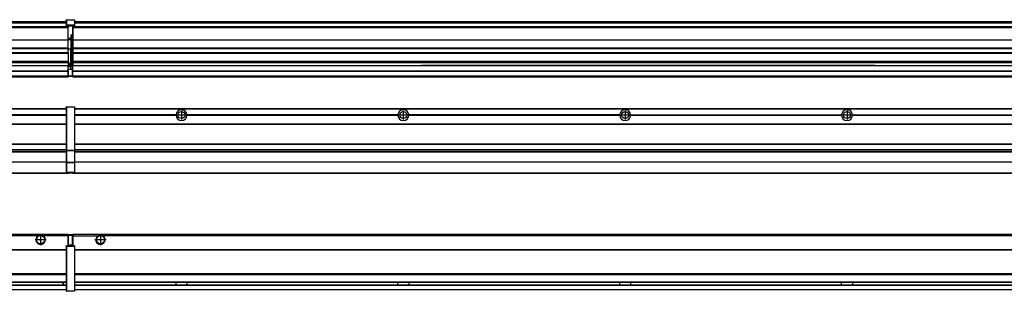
# Model space of a CAD drawing. Header units: inches. Extents: x -381 to 28022, y -418 to 176.
# Tile 26 of 49: x 7607 to 8495, y -154 to 90. Entities that reach past the tile are written whole.
import ezdxf

# ---------------------------------------------------------------- set-up
doc = ezdxf.new("R2010")
doc.units = ezdxf.units.IN
doc.linetypes.add('DOT_CENTER', pattern=[14, 12, -1, 0, -1])
doc.layers.add('1', color=7, linetype='Continuous')

# ---------------------------------------------------------------- blocks, each defined once
blk = doc.blocks.new('Modulos_intermedio__FL-14__5__20', base_point=(7655.18, -48.03))
at = {"color": 7, "linetype": 'Continuous'}
for p, q in [((7656.88, 10.47), (9049.18, 10.47)), ((7656.88, 10.22), (9049.18, 10.22)), ((7676.43, 10.47), (7676.48, 10.52)), ((7676.48, 10.52), (7683.88, 10.52)), ((7683.93, 10.47), (7683.88, 10.52)), ((7748.29, 4.77), (7656.88, 4.77)), ((7748.28, 4.47), (7656.88, 4.47)), ((7748.29, 4.17), (7656.88, 4.17)), ((7748.28, 4.47), (7748.29, 4.77)), ((7748.29, 4.17), (7748.28, 4.47)), ((7750.45, 6.05), (7750.45, 6.04)), ((7750.45, 2.91), (7750.45, 2.9)), ((7948.29, 4.77), (7758.07, 4.77)), ((7758.07, 4.77), (7758.08, 4.47)), ((7758.08, 4.47), (7758.07, 4.17)), ((7948.29, 4.17), (7758.07, 4.17)), ((7948.28, 4.47), (7758.08, 4.47)), ((7948.28, 4.47), (7948.29, 4.77)), ((7948.29, 4.17), (7948.28, 4.47)), ((8148.29, 4.77), (7958.07, 4.77)), ((7958.07, 4.77), (7958.08, 4.47)), ((7958.08, 4.47), (7958.07, 4.17)), ((8148.29, 4.17), (7958.07, 4.17)), ((8148.28, 4.47), (7958.08, 4.47)), ((8148.28, 4.47), (8148.29, 4.77)), ((8148.29, 4.17), (8148.28, 4.47)), ((8158.07, 4.77), (8348.29, 4.77)), ((8158.07, 4.77), (8158.08, 4.47)), ((8158.08, 4.47), (8158.07, 4.17)), ((8348.29, 4.17), (8158.07, 4.17)), ((8348.28, 4.47), (8158.08, 4.47)), ((8348.28, 4.47), (8348.29, 4.77)), ((8348.29, 4.17), (8348.28, 4.47)), ((8358.07, 4.77), (8548.29, 4.77)), ((8358.07, 4.77), (8358.08, 4.47)), ((8358.08, 4.47), (8358.07, 4.17)), ((8548.29, 4.17), (8358.07, 4.17)), ((8548.28, 4.47), (8358.08, 4.47)), ((7656.88, -3.53), (9049.18, -3.53)), ((7656.88, -3.78), (9049.18, -3.78)), ((9049.18, -4.03), (7656.88, -4.03)), ((7656.88, -21.53), (9049.18, -21.53)), ((7656.88, -21.78), (9049.18, -21.78)), ((7656.88, -26.73), (9049.18, -26.73)), ((7656.88, -26.82), (9049.18, -26.82)), ((7656.88, -28.37), (9049.18, -28.37)), ((7656.88, -28.53), (9049.18, -28.53)), ((7656.88, -28.65), (9049.18, -28.65)), ((9049.18, -38.02), (7656.88, -38.02)), ((9049.18, -38.11), (7656.88, -38.11)), ((7655.18, -47.53), (7655.18, -48.03)), ((7655.18, -48.03), (9051.18, -48.03)), ((7656.63, -47.53), (9049.43, -47.53))]:
    blk.add_line(p, q, dxfattribs=at)
for centre in [(7753.18, 4.47), (7953.18, 4.47), (8153.18, 4.47), (8353.18, 4.47)]:
    blk.add_circle(centre, 3.15, dxfattribs=at)
for centre, start, end in [((7753.18, 4.47), 3.5101, 176.4899), ((7953.18, 4.47), 3.5101, 176.4899), ((8153.18, 4.47), 3.5101, 176.4899), ((8353.18, 4.47), 3.5101, 176.4899), ((7753.18, 4.47), 183.51008, 356.48992), ((7953.18, 4.47), 183.51008, 356.48992), ((8153.18, 4.47), 183.51008, 356.48992), ((8353.18, 4.47), 183.51008, 356.48992)]:
    blk.add_arc(centre, 4.9, start, end, dxfattribs=at)
at = {"layer": '1', "color": 2, "linetype": 'DOT_CENTER'}
for p, q in [((7757.33, 4.47), (7749.03, 4.47)), ((7753.18, 8.62), (7753.18, 0.32)), ((7957.33, 4.47), (7949.03, 4.47)), ((7953.18, 8.62), (7953.18, 0.32)), ((8157.33, 4.47), (8149.03, 4.47)), ((8153.18, 8.62), (8153.18, 0.32)), ((8357.33, 4.47), (8349.03, 4.47)), ((8353.18, 8.62), (8353.18, 0.32))]:
    blk.add_line(p, q, dxfattribs=at)
blk = doc.blocks.new('Modulos_intermedio__FL-14__4__27', base_point=(6255.18, -48.03))
at = {"color": 7, "linetype": 'Continuous'}
for p, q in [((6256.88, 10.47), (7649.18, 10.47)), ((6256.88, 10.22), (7649.18, 10.22)), ((7622.43, 10.47), (7622.48, 10.52)), ((7622.48, 10.52), (7629.88, 10.52)), ((7629.93, 10.47), (7629.88, 10.52)), ((7649.18, 11.72), (7649.19, 11.79)), ((7649.18, 11.72), (7649.18, 11.47)), ((7649.18, 11.47), (7649.43, 11.47)), ((7649.18, 11.47), (7649.18, -27.21)), ((7649.19, 11.82), (7649.22, 11.86)), ((7649.19, 11.79), (7649.19, 11.82)), ((7649.22, 11.86), (7649.25, 11.9)), ((7649.25, 11.9), (7649.29, 11.93)), ((7649.29, 11.93), (7649.34, 11.96)), ((7649.34, 11.96), (7649.36, 11.96)), ((7649.36, 11.96), (7649.43, 11.97)), ((7649.43, 11.97), (7656.63, 11.97)), ((7649.43, 11.97), (7649.43, 11.47)), ((7649.43, 11.47), (7649.43, -27.21)), ((7656.63, 11.47), (7649.43, 11.47)), ((7656.7, 11.96), (7656.63, 11.97)), ((7656.63, 11.97), (7656.63, 11.47)), ((7656.63, 11.47), (7656.63, -27.21)), ((7656.88, 11.47), (7656.63, 11.47)), ((7656.72, 11.96), (7656.7, 11.96)), ((7656.76, 11.93), (7656.72, 11.96)), ((7656.8, 11.9), (7656.76, 11.93)), ((7656.84, 11.86), (7656.8, 11.9)), ((7656.86, 11.82), (7656.84, 11.86)), ((7656.87, 11.79), (7656.86, 11.82)), ((7656.88, 11.72), (7656.87, 11.79)), ((7656.88, 11.72), (7656.88, 11.47)), ((7656.88, 11.47), (7656.88, -27.21)), ((7649.18, 4.77), (7558.07, 4.77)), ((7649.18, 4.17), (7558.07, 4.17)), ((7649.18, 4.47), (7558.08, 4.47)), ((6256.88, -3.53), (7649.18, -3.53)), ((6256.88, -3.78), (7649.18, -3.78)), ((7649.18, -4.03), (6256.88, -4.03)), ((6256.88, -21.53), (7649.18, -21.53)), ((6256.88, -21.78), (7649.18, -21.78)), ((6256.88, -26.73), (7649.18, -26.73)), ((6256.88, -26.82), (7649.18, -26.82)), ((6256.88, -28.37), (7649.18, -28.37)), ((6256.88, -28.53), (7649.18, -28.53)), ((6256.88, -28.65), (7649.18, -28.65)), ((7649.18, -27.21), (7649.18, -27.52)), ((7649.18, -27.21), (7649.43, -27.21)), ((7649.18, -27.52), (7649.19, -27.54)), ((7649.18, -27.52), (7649.18, -38.19)), ((7649.19, -27.54), (7649.22, -27.57)), ((7649.22, -27.57), (7649.25, -27.59)), ((7649.25, -27.59), (7649.29, -27.6)), ((7649.29, -27.6), (7649.34, -27.61)), ((7649.34, -27.61), (7649.36, -27.61)), ((7649.36, -27.61), (7649.43, -27.62)), ((7649.43, -27.21), (7656.63, -27.21)), ((7649.43, -27.21), (7649.43, -27.62)), ((7649.43, -27.62), (7656.63, -27.62)), ((7649.43, -27.62), (7649.43, -38.3)), ((7656.88, -27.21), (7656.63, -27.21)), ((7656.63, -27.21), (7656.63, -27.62)), ((7656.7, -27.61), (7656.63, -27.62)), ((7656.63, -27.62), (7656.63, -38.3)), ((7656.72, -27.61), (7656.7, -27.61)), ((7656.76, -27.6), (7656.72, -27.61)), ((7656.8, -27.59), (7656.76, -27.6)), ((7656.84, -27.57), (7656.8, -27.59)), ((7656.87, -27.54), (7656.84, -27.57)), ((7656.88, -27.52), (7656.87, -27.54)), ((7656.88, -27.21), (7656.88, -27.52)), ((7656.88, -27.52), (7656.88, -38.19)), ((7649.18, -38.02), (6256.88, -38.02)), ((7649.18, -38.11), (6256.88, -38.11)), ((7649.18, -38.19), (7649.19, -38.22)), ((7649.18, -38.19), (7649.18, -38.71)), ((7649.18, -38.71), (7649.43, -38.71)), ((7649.18, -38.71), (7649.18, -47.03)), ((7649.19, -38.22), (7649.22, -38.25)), ((7649.22, -38.25), (7649.25, -38.27)), ((7649.25, -38.27), (7649.29, -38.28)), ((7649.29, -38.28), (7649.34, -38.29)), ((7649.34, -38.29), (7649.36, -38.29)), ((7649.36, -38.29), (7649.43, -38.3)), ((7649.43, -38.3), (7649.43, -38.71)), ((7656.63, -38.3), (7649.43, -38.3)), ((7649.43, -38.71), (7649.43, -47.03)), ((7656.63, -38.71), (7649.43, -38.71)), ((7656.7, -38.29), (7656.63, -38.3)), ((7656.63, -38.3), (7656.63, -38.71)), ((7656.88, -38.71), (7656.63, -38.71)), ((7656.63, -38.71), (7656.63, -47.03)), ((7656.72, -38.29), (7656.7, -38.29)), ((7656.76, -38.28), (7656.72, -38.29)), ((7656.8, -38.27), (7656.76, -38.28)), ((7656.84, -38.25), (7656.8, -38.27)), ((7656.87, -38.22), (7656.84, -38.25)), ((7656.88, -38.19), (7656.87, -38.22)), ((7656.88, -38.19), (7656.88, -38.71)), ((7656.88, -38.71), (7656.88, -47.03)), ((6255.18, -48.03), (7651.18, -48.03)), ((6256.63, -47.53), (7649.43, -47.53)), ((7649.18, -47.03), (7649.43, -47.03)), ((7649.18, -47.03), (7649.18, -47.28)), ((7649.18, -47.28), (7649.19, -47.34)), ((7649.19, -47.34), (7649.19, -47.37)), ((7649.19, -47.37), (7649.22, -47.41)), ((7649.22, -47.41), (7649.25, -47.45)), ((7649.25, -47.45), (7649.29, -47.49)), ((7649.29, -47.49), (7649.34, -47.51)), ((7649.34, -47.51), (7649.36, -47.52)), ((7649.36, -47.52), (7649.43, -47.53)), ((7649.43, -47.03), (7656.63, -47.03)), ((7649.43, -47.03), (7649.43, -47.53)), ((7649.43, -47.53), (7656.63, -47.53)), ((7651.18, -47.53), (7651.18, -48.03)), ((7656.63, -47.03), (7656.63, -47.53)), ((7656.88, -47.03), (7656.63, -47.03)), ((7656.7, -47.52), (7656.63, -47.53)), ((7656.72, -47.51), (7656.7, -47.52)), ((7656.76, -47.49), (7656.72, -47.51)), ((7656.8, -47.45), (7656.76, -47.49)), ((7656.84, -47.41), (7656.8, -47.45)), ((7656.86, -47.37), (7656.84, -47.41)), ((7656.87, -47.34), (7656.86, -47.37)), ((7656.88, -47.28), (7656.87, -47.34)), ((7656.88, -47.03), (7656.88, -47.28))]:
    blk.add_line(p, q, dxfattribs=at)
blk = doc.blocks.new('F-270__37', base_point=(621.12, -75.97))
for name, p in [('Modulos_intermedio__FL-14__4__27', (6255.18, -48.03)), ('Modulos_intermedio__FL-14__5__20', (7655.18, -48.03))]:
    blk.add_blockref(name, p)
blk = doc.blocks.new('Alzado2', base_point=(2889, -32))
blk.add_blockref('F-270__37', (621.12, -75.97))
blk = doc.blocks.new('Modulos_intermedio__FL-14__5__48', base_point=(7655.18, 38.97))
at = {"color": 7, "linetype": 'Continuous'}
for p, q in [((7656.88, 88.97), (9049.18, 88.97)), ((7656.88, 88.96), (9049.18, 88.96)), ((7655.18, 84.47), (7655.18, 83.99)), ((7655.18, 83.99), (7655.18, 83.97)), ((9051.18, 83.99), (7655.18, 83.99)), ((7655.18, 83.97), (7655.18, 83.47)), ((7655.18, 83.97), (9051.18, 83.97)), ((7655.18, 83.47), (7655.18, 72.41)), ((7655.18, 83.47), (9051.18, 83.47)), ((7656.88, 88.35), (9049.18, 88.35)), ((7656.88, 88.03), (9049.18, 88.03)), ((7656.88, 87.7), (9049.18, 87.7)), ((7655.18, 72.41), (7655.18, 72.16)), ((7655.18, 72.41), (9051.18, 72.41)), ((7655.18, 72.16), (9051.18, 72.16)), ((7655.18, 72.16), (7655.18, 64.79)), ((9051.18, 64.79), (7655.18, 64.79)), ((7655.18, 64.79), (7655.18, 64.54)), ((7655.18, 64.54), (7655.18, 60.91)), ((7655.18, 64.54), (9051.18, 64.54)), ((7655.18, 60.91), (7655.18, 60.41)), ((7655.18, 60.91), (9051.18, 60.91)), ((7655.18, 60.41), (9051.18, 60.41)), ((7655.18, 60.41), (7655.18, 59.42)), ((7655.18, 59.42), (7655.18, 53.15)), ((7655.18, 53.15), (7655.18, 51.48)), ((7655.18, 53.15), (9051.18, 53.15)), ((9051.18, 51.48), (7655.18, 51.48)), ((7655.18, 51.48), (7655.18, 51.37)), ((7655.18, 51.37), (7655.18, 49.19)), ((7655.18, 49.19), (7655.18, 49.16)), ((7655.18, 49.19), (7969.43, 49.19)), ((7655.18, 44.48), (7655.18, 49.16)), ((7655.18, 49.16), (7969.43, 49.16)), ((7655.18, 44.48), (7655.18, 44.04)), ((7655.18, 44.48), (9051.13, 44.48)), ((7969.43, 49.19), (7969.43, 49.18)), ((7978.18, 49.19), (7969.43, 49.19)), ((7969.43, 49.18), (7969.43, 49.16)), ((7969.43, 49.18), (7978.18, 49.18)), ((7969.43, 49.16), (7978.18, 49.16)), ((7978.18, 49.19), (7978.18, 49.18)), ((8169.43, 49.19), (7978.18, 49.19)), ((7978.18, 49.18), (7978.18, 49.16)), ((7978.18, 49.16), (8169.43, 49.16)), ((8169.43, 49.19), (8169.43, 49.18)), ((8178.18, 49.19), (8169.43, 49.19)), ((8169.43, 49.18), (8178.18, 49.18)), ((8169.43, 49.18), (8169.43, 49.16)), ((8169.43, 49.16), (8178.18, 49.16)), ((8369.43, 49.19), (8178.18, 49.19)), ((8178.18, 49.19), (8178.18, 49.18)), ((8178.18, 49.18), (8178.18, 49.16)), ((8178.18, 49.16), (8369.43, 49.16)), ((8369.43, 49.19), (8369.43, 49.18)), ((8378.18, 49.19), (8369.43, 49.19)), ((8369.43, 49.18), (8369.43, 49.16)), ((8369.43, 49.18), (8378.18, 49.18)), ((8369.43, 49.16), (8378.18, 49.16)), ((8378.18, 49.19), (8378.18, 49.18)), ((8378.18, 49.19), (9051.18, 49.19)), ((8378.18, 49.18), (8378.18, 49.16)), ((8378.18, 49.16), (9051.18, 49.16)), ((7655.18, 39.97), (7655.18, 44.04)), ((7655.18, 44.04), (9051.13, 44.04)), ((7655.18, 39.97), (7655.18, 39.47)), ((7655.18, 39.97), (9051.13, 39.97)), ((7655.18, 39.47), (7655.18, 39.22)), ((7655.18, 39.47), (9051.13, 39.47)), ((7655.18, 39.22), (7655.18, 38.97)), ((7655.18, 39.22), (9051.13, 39.22)), ((7655.18, 38.97), (9051.13, 38.97))]:
    blk.add_line(p, q, dxfattribs=at)
blk = doc.blocks.new('Modulos_intermedio__FL-14__4__55', base_point=(6255.18, 38.97))
at = {"color": 7, "linetype": 'Continuous'}
for p, q in [((6256.88, 88.97), (7649.18, 88.97)), ((6256.88, 88.96), (7649.18, 88.96)), ((7649.18, 90.22), (7649.19, 90.29)), ((7649.18, 90.22), (7649.19, 90.24)), ((7649.18, 90.16), (7649.18, 90.22)), ((7649.18, 90.22), (7649.18, 90.16)), ((7649.18, 90.16), (7649.18, 85.33)), ((7649.19, 90.32), (7649.22, 90.36)), ((7649.19, 90.29), (7649.19, 90.32)), ((7649.19, 90.24), (7649.22, 90.28)), ((7649.22, 90.36), (7649.25, 90.4)), ((7649.22, 90.28), (7649.25, 90.32)), ((7649.25, 90.4), (7649.29, 90.43)), ((7649.25, 90.32), (7649.29, 90.35)), ((7649.29, 90.43), (7649.34, 90.46)), ((7649.29, 90.35), (7649.34, 90.37)), ((7649.34, 90.46), (7649.36, 90.46)), ((7649.34, 90.37), (7649.36, 90.38)), ((7649.36, 90.46), (7649.43, 90.47)), ((7649.36, 90.38), (7649.43, 90.39)), ((7649.43, 90.47), (7656.63, 90.47)), ((7649.43, 90.47), (7649.43, 90.39)), ((7649.43, 90.39), (7656.63, 90.39)), ((7649.43, 90.39), (7649.43, 85.56)), ((7656.7, 90.46), (7656.63, 90.47)), ((7656.63, 90.47), (7656.63, 90.39)), ((7656.7, 90.38), (7656.63, 90.39)), ((7656.63, 90.39), (7656.63, 85.56)), ((7656.72, 90.46), (7656.7, 90.46)), ((7656.72, 90.37), (7656.7, 90.38)), ((7656.76, 90.43), (7656.72, 90.46)), ((7656.76, 90.35), (7656.72, 90.37)), ((7656.8, 90.4), (7656.76, 90.43)), ((7656.8, 90.32), (7656.76, 90.35)), ((7656.84, 90.36), (7656.8, 90.4)), ((7656.84, 90.28), (7656.8, 90.32)), ((7656.86, 90.32), (7656.84, 90.36)), ((7656.86, 90.24), (7656.84, 90.28)), ((7656.87, 90.29), (7656.86, 90.32)), ((7656.88, 90.22), (7656.86, 90.24)), ((7656.88, 90.22), (7656.87, 90.29)), ((7656.88, 90.16), (7656.88, 90.22)), ((7656.88, 90.22), (7656.88, 90.16)), ((7656.88, 90.16), (7656.88, 85.33)), ((7651.18, 83.99), (6255.18, 83.99)), ((6255.18, 83.97), (7651.18, 83.97)), ((6255.18, 83.47), (7651.18, 83.47)), ((6256.88, 88.35), (7649.18, 88.35)), ((6256.88, 88.03), (7649.18, 88.03)), ((6256.88, 87.7), (7649.18, 87.7)), ((7649.18, 85.33), (7649.19, 85.4)), ((7649.18, 85.33), (7649.18, 85.22)), ((7649.18, 85.22), (7649.19, 85.29)), ((7649.18, 85.22), (7649.18, 84.97)), ((7649.18, 84.97), (7649.18, 84.72)), ((7649.18, 84.97), (7649.43, 84.97)), ((7649.19, 84.66), (7649.18, 84.72)), ((7649.19, 85.42), (7649.22, 85.46)), ((7649.19, 85.4), (7649.19, 85.42)), ((7649.19, 85.32), (7649.22, 85.36)), ((7649.19, 85.29), (7649.19, 85.32)), ((7649.19, 84.63), (7649.19, 84.66)), ((7649.22, 84.59), (7649.19, 84.63)), ((7649.22, 85.46), (7649.25, 85.5)), ((7649.22, 85.36), (7649.25, 85.4)), ((7649.22, 85.36), (7649.25, 85.4)), ((7649.25, 84.55), (7649.22, 84.59)), ((7649.25, 85.5), (7649.29, 85.53)), ((7649.25, 85.4), (7649.34, 85.46)), ((7649.25, 85.4), (7649.29, 85.43)), ((7649.29, 84.51), (7649.25, 84.55)), ((7649.29, 85.53), (7649.34, 85.55)), ((7649.29, 85.43), (7649.34, 85.46)), ((7649.34, 84.49), (7649.29, 84.51)), ((7649.34, 85.55), (7649.36, 85.55)), ((7649.34, 85.46), (7649.36, 85.46)), ((7649.36, 84.48), (7649.34, 84.49)), ((7649.36, 85.55), (7649.43, 85.56)), ((7649.36, 85.46), (7649.43, 85.47)), ((7649.43, 84.47), (7649.36, 84.48)), ((7649.43, 85.56), (7649.43, 85.47)), ((7656.63, 85.56), (7649.43, 85.56)), ((7649.43, 85.47), (7656.63, 85.47)), ((7649.43, 85.47), (7649.43, 84.97)), ((7649.43, 84.97), (7651.18, 84.97)), ((7649.43, 84.97), (7649.43, 84.47)), ((7649.43, 84.47), (7651.18, 84.47)), ((7651.18, 84.97), (7651.18, 83.97)), ((7651.18, 84.97), (7654.88, 84.97)), ((7651.18, 83.97), (7651.18, 83.47)), ((7651.18, 72.41), (7651.18, 83.47)), ((7654.88, 84.97), (7656.63, 84.97)), ((7654.88, 84.97), (7654.88, 77.44)), ((7654.88, 84.47), (7656.63, 84.47)), ((7656.63, 85.56), (7656.63, 85.47)), ((7656.7, 85.55), (7656.63, 85.56)), ((7656.63, 85.47), (7656.63, 84.97)), ((7656.7, 85.46), (7656.63, 85.47)), ((7656.63, 84.97), (7656.63, 84.47)), ((7656.88, 84.97), (7656.63, 84.97)), ((7656.63, 84.47), (7656.7, 84.48)), ((7656.72, 85.55), (7656.7, 85.55)), ((7656.72, 85.46), (7656.7, 85.46)), ((7656.7, 84.48), (7656.72, 84.49)), ((7656.76, 85.53), (7656.72, 85.55)), ((7656.72, 85.46), (7656.76, 85.43)), ((7656.76, 85.43), (7656.72, 85.46)), ((7656.72, 84.49), (7656.76, 84.51)), ((7656.8, 85.5), (7656.76, 85.53)), ((7656.8, 85.4), (7656.76, 85.43)), ((7656.76, 84.51), (7656.8, 84.55)), ((7656.84, 85.46), (7656.8, 85.5)), ((7656.8, 85.4), (7656.84, 85.36)), ((7656.84, 85.36), (7656.8, 85.4)), ((7656.8, 84.55), (7656.84, 84.59)), ((7656.86, 85.42), (7656.84, 85.46)), ((7656.86, 85.32), (7656.84, 85.36)), ((7656.84, 84.59), (7656.86, 84.63)), ((7656.87, 85.4), (7656.86, 85.42)), ((7656.87, 85.29), (7656.86, 85.32)), ((7656.86, 84.63), (7656.87, 84.66)), ((7656.88, 85.33), (7656.87, 85.4)), ((7656.88, 85.22), (7656.87, 85.29)), ((7656.87, 84.66), (7656.88, 84.72)), ((7656.88, 85.33), (7656.88, 85.22)), ((7656.88, 85.22), (7656.88, 84.97)), ((7656.88, 84.97), (7656.88, 84.72)), ((6255.18, 72.41), (7651.18, 72.41)), ((6255.18, 72.16), (7651.18, 72.16)), ((7653.43, 73.5), (7651.18, 73.5)), ((7653.43, 73), (7651.18, 73)), ((7651.18, 72.5), (7653.43, 72.5)), ((7651.18, 72.41), (7651.18, 72.16)), ((7651.18, 64.79), (7651.18, 72.16)), ((7653.43, 76.45), (7653.43, 73.5)), ((7654.88, 76.45), (7653.43, 76.45)), ((7653.43, 73.5), (7653.68, 73.5)), ((7653.43, 73), (7653.43, 73.5)), ((7653.43, 73), (7653.43, 72.5)), ((7653.68, 72.5), (7653.43, 72.5)), ((7653.43, 72.5), (7653.43, 63.97)), ((7653.68, 73.19), (7653.67, 73.21)), ((7653.68, 76.45), (7653.68, 73.5)), ((7653.68, 76.3), (7654.88, 76.3)), ((7653.68, 73.25), (7653.68, 73.5)), ((7653.68, 73.19), (7653.68, 72.5)), ((7653.68, 63.97), (7653.68, 72.5)), ((7654.88, 79.65), (7655.18, 79.58)), ((7654.88, 78.12), (7655.18, 78.12)), ((7654.88, 77.6), (7655.18, 77.6)), ((7654.88, 77.44), (7655.18, 77.36)), ((7654.88, 76.45), (7655.18, 76.53)), ((7654.88, 76.3), (7654.88, 76.45)), ((7655.18, 76.3), (7654.88, 76.3)), ((7654.88, 63.97), (7654.88, 76.3)), ((7651.18, 64.79), (6255.18, 64.79)), ((6255.18, 64.54), (7651.18, 64.54)), ((7651.18, 64.79), (7651.18, 64.54)), ((7651.18, 60.91), (7651.18, 64.54)), ((7653.43, 63.97), (7651.18, 63.97)), ((7653.43, 50.98), (7653.43, 63.97)), ((7653.43, 63.97), (7653.68, 63.97)), ((7653.68, 50.98), (7653.68, 63.97)), ((7653.68, 63.97), (7654.88, 63.97)), ((7654.88, 49.58), (7654.88, 63.97)), ((7655.18, 63.97), (7654.88, 63.97)), ((6255.18, 60.91), (7651.18, 60.91)), ((6255.18, 60.41), (7651.18, 60.41)), ((7651.18, 60.91), (7651.18, 60.41)), ((7651.18, 60.41), (7651.18, 59.42)), ((7651.18, 59.42), (7651.18, 53.15)), ((6255.18, 53.15), (7651.18, 53.15)), ((7651.18, 51.48), (6255.18, 51.48)), ((6255.18, 44.48), (7651.13, 44.48)), ((6978.18, 49.19), (7651.18, 49.19)), ((6978.18, 49.16), (7651.18, 49.16)), ((7651.13, 44.48), (7651.13, 47.58)), ((7651.13, 47.58), (7651.18, 47.58)), ((7651.13, 45.47), (7651.18, 45.48)), ((7651.13, 44.48), (7651.18, 44.48)), ((7651.13, 44.48), (7651.13, 44.04)), ((7651.18, 53.15), (7651.18, 51.48)), ((7651.18, 51.48), (7651.18, 51.37)), ((7651.18, 51.37), (7651.18, 49.19)), ((7653.43, 50.98), (7651.18, 50.98)), ((7653.43, 49.98), (7651.18, 49.98)), ((7651.18, 49.19), (7651.18, 49.16)), ((7651.18, 47.58), (7651.18, 49.16)), ((7653.43, 48.98), (7651.18, 48.98)), ((7653.43, 47.91), (7651.18, 47.91)), ((7651.18, 46), (7651.18, 47.58)), ((7651.18, 46), (7653.43, 46)), ((7651.18, 46), (7651.18, 39.97)), ((7653.43, 49.98), (7653.43, 50.98)), ((7653.43, 50.98), (7653.68, 50.98)), ((7653.43, 49.98), (7653.43, 48.98)), ((7653.43, 47.91), (7653.43, 48.98)), ((7653.68, 48.98), (7653.43, 48.98)), ((7653.43, 46), (7653.43, 47.91)), ((7653.43, 47.91), (7653.52, 47.89)), ((7653.43, 46), (7654.88, 46)), ((7653.52, 47.89), (7653.6, 47.83)), ((7653.6, 47.83), (7653.66, 47.75)), ((7653.66, 47.75), (7653.68, 47.66)), ((7653.68, 49.73), (7653.68, 50.98)), ((7653.68, 49.73), (7653.68, 48.98)), ((7653.68, 49.58), (7654.88, 49.58)), ((7653.68, 47.66), (7653.68, 48.98)), ((7653.68, 48.93), (7654.88, 48.93)), ((7653.68, 46), (7653.68, 47.66)), ((7655.18, 45.08), (7654.63, 44.93)), ((7654.63, 44.93), (7654.63, 39.97)), ((7654.88, 48.93), (7654.88, 49.58)), ((7655.18, 49.58), (7654.88, 49.58)), ((7654.88, 48.93), (7654.88, 47.33)), ((7654.88, 48.93), (7655.18, 48.85)), ((7654.88, 47.33), (7654.88, 46)), ((7655.18, 45.92), (7654.88, 46)), ((7654.88, 45), (7655.18, 45.08)), ((7654.88, 45), (7654.88, 39.97)), ((7654.88, 44.81), (7655.18, 44.87)), ((6255.18, 44.04), (7651.13, 44.04)), ((6255.18, 39.97), (7651.13, 39.97)), ((6255.18, 39.47), (7651.13, 39.47)), ((6255.18, 39.22), (7651.13, 39.22)), ((6255.18, 38.97), (7651.13, 38.97)), ((7651.13, 39.97), (7651.13, 44.04)), ((7651.18, 40.48), (7651.13, 40.48)), ((7651.13, 39.97), (7651.13, 39.47)), ((7651.13, 39.22), (7651.13, 39.47)), ((7651.13, 39.22), (7651.13, 38.97)), ((7651.18, 39.97), (7654.63, 39.97)), ((7651.18, 39.97), (7651.18, 39.47)), ((7651.18, 39.47), (7654.63, 39.47)), ((7654.63, 39.97), (7654.63, 39.47)), ((7654.88, 39.97), (7654.63, 39.97)), ((7654.88, 41.31), (7655.18, 41.37)), ((7654.88, 40.83), (7655.18, 40.91)), ((7654.88, 39.97), (7654.88, 39.72))]:
    blk.add_line(p, q, dxfattribs=at)
for centre, start, end in [((7653.43, 73.25), 270, 0), ((7653.43, 49.73), 0, 90), ((7654.63, 39.72), 270, 0)]:
    blk.add_arc(centre, 0.25, start, end, dxfattribs=at)
blk = doc.blocks.new('F-270__65', base_point=(621.12, 38.97))
for name, p in [('Modulos_intermedio__FL-14__4__55', (6255.18, 38.97)), ('Modulos_intermedio__FL-14__5__48', (7655.18, 38.97))]:
    blk.add_blockref(name, p)
blk = doc.blocks.new('Inferior2', base_point=(2889, 64.72))
blk.add_blockref('F-270__65', (621.12, 38.97))
blk = doc.blocks.new('Modulos_intermedio__FL-14__5__75', base_point=(7655.18, -154.47))
at = {"color": 7, "linetype": 'Continuous'}
for p, q in [((7655.18, -102.97), (7655.18, -104.47)), ((7655.18, -102.97), (9051.13, -102.97)), ((7655.18, -104.47), (7677.77, -104.47)), ((7655.18, -104.47), (7655.18, -113.47)), ((7677.77, -104.47), (7678.72, -103.98)), ((7678.72, -103.98), (7680.18, -103.72)), ((7680.18, -103.72), (7681.63, -103.98)), ((7681.63, -103.98), (7682.59, -104.47)), ((9023.77, -104.47), (7682.59, -104.47)), ((7656.88, -116.72), (9049.18, -116.72)), ((7656.88, -116.97), (9049.18, -116.97)), ((9049.18, -117.22), (7656.88, -117.22)), ((9049.18, -138.72), (7656.88, -138.72)), ((9049.18, -138.97), (7656.88, -138.97)), ((7656.88, -139.22), (9049.18, -139.22)), ((7656.88, -145.97), (9049.18, -145.97)), ((7656.88, -146.22), (9049.18, -146.22)), ((7656.88, -148.72), (9049.18, -148.72)), ((7656.88, -148.97), (9049.18, -148.97)), ((7748.28, -146.3), (7748.28, -146.22)), ((7748.28, -146.35), (7748.28, -146.3)), ((7748.28, -146.59), (7748.28, -146.35)), ((7748.29, -147.23), (7748.28, -146.59)), ((7748.28, -148.6), (7748.29, -147.56)), ((7748.28, -148.72), (7748.28, -148.6)), ((7748.29, -147.56), (7748.29, -147.23)), ((7758.08, -146.35), (7758.07, -147.23)), ((7758.07, -147.23), (7758.07, -147.72)), ((7758.07, -147.72), (7758.07, -147.96)), ((7758.07, -147.96), (7758.08, -148.59)), ((7758.08, -146.22), (7758.08, -146.3)), ((7758.08, -146.3), (7758.08, -146.35)), ((7758.08, -148.59), (7758.08, -148.65)), ((7758.08, -148.65), (7758.08, -148.72)), ((7948.28, -146.3), (7948.28, -146.22)), ((7948.28, -146.35), (7948.28, -146.3)), ((7948.29, -146.98), (7948.28, -146.35)), ((7948.28, -148.6), (7948.29, -147.88)), ((7948.28, -148.65), (7948.28, -148.6)), ((7948.28, -148.72), (7948.28, -148.65)), ((7948.29, -147.23), (7948.29, -146.98)), ((7948.29, -147.88), (7948.29, -147.23)), ((7958.08, -146.35), (7958.07, -147.23)), ((7958.07, -147.23), (7958.07, -147.72)), ((7958.07, -147.72), (7958.08, -148.59)), ((7958.08, -146.22), (7958.08, -146.3)), ((7958.08, -146.3), (7958.08, -146.35)), ((7958.08, -148.59), (7958.08, -148.65)), ((7958.08, -148.65), (7958.08, -148.72)), ((8148.28, -146.3), (8148.28, -146.22)), ((8148.28, -146.35), (8148.28, -146.3)), ((8148.29, -146.98), (8148.28, -146.35)), ((8148.28, -148.6), (8148.29, -147.88)), ((8148.28, -148.65), (8148.28, -148.6)), ((8148.28, -148.72), (8148.28, -148.65)), ((8148.29, -147.23), (8148.29, -146.98)), ((8148.29, -147.88), (8148.29, -147.23)), ((8158.08, -146.35), (8158.07, -147.23)), ((8158.07, -147.23), (8158.07, -147.72)), ((8158.07, -147.72), (8158.08, -148.59)), ((8158.08, -146.22), (8158.08, -146.3)), ((8158.08, -146.3), (8158.08, -146.35)), ((8158.08, -148.59), (8158.08, -148.65)), ((8158.08, -148.65), (8158.08, -148.72)), ((8348.28, -146.3), (8348.28, -146.22)), ((8348.28, -146.35), (8348.28, -146.3)), ((8348.29, -146.98), (8348.28, -146.35)), ((8348.28, -148.6), (8348.29, -147.72)), ((8348.28, -148.65), (8348.28, -148.6)), ((8348.28, -148.72), (8348.28, -148.65)), ((8348.29, -147.23), (8348.29, -146.98)), ((8348.29, -147.72), (8348.29, -147.23)), ((8358.08, -146.35), (8358.07, -147.23)), ((8358.07, -147.23), (8358.07, -147.72)), ((8358.07, -147.72), (8358.07, -147.96)), ((8358.07, -147.96), (8358.08, -148.59)), ((8358.08, -146.22), (8358.08, -146.3)), ((8358.08, -146.3), (8358.08, -146.35)), ((8358.08, -148.59), (8358.08, -148.65)), ((8358.08, -148.65), (8358.08, -148.72)), ((7656.88, -152.72), (9049.18, -152.72)), ((7656.88, -152.97), (9049.18, -152.97))]:
    blk.add_line(p, q, dxfattribs=at)
for radius in [4, 3.7]:
    blk.add_circle((7680.18, -107.97), radius, dxfattribs=at)
blk.add_arc((7680.18, -107.97), 4.25, 124.56032, 55.43968, dxfattribs=at)
at = {"layer": '1', "color": 2, "linetype": 'DOT_CENTER'}
for p, q in [((7680.18, -102.97), (7680.18, -112.97)), ((7685.18, -107.97), (7675.18, -107.97))]:
    blk.add_line(p, q, dxfattribs=at)
blk = doc.blocks.new('Modulos_intermedio__FL-14__4__82', base_point=(6255.18, -154.47))
at = {"color": 7, "linetype": 'Continuous'}
for p, q in [((6255.18, -102.97), (7651.13, -102.97)), ((7623.77, -104.47), (6282.59, -104.47)), ((7624.72, -103.98), (7623.77, -104.47)), ((7626.18, -103.72), (7624.72, -103.98)), ((7627.63, -103.98), (7626.18, -103.72)), ((7628.59, -104.47), (7627.63, -103.98)), ((7651.13, -104.47), (7628.59, -104.47)), ((7651.13, -104.47), (7651.13, -102.97)), ((7651.13, -111.58), (7651.13, -104.47)), ((7651.18, -104.48), (7651.13, -104.48)), ((7651.18, -105.48), (7651.13, -105.48)), ((7654.63, -103.47), (7651.18, -103.47)), ((7651.18, -103.47), (7651.18, -103.97)), ((7651.18, -103.97), (7651.18, -111.58)), ((7651.18, -103.97), (7654.63, -103.97)), ((7654.63, -103.47), (7654.63, -103.97)), ((7654.88, -103.97), (7654.63, -103.97)), ((7654.63, -103.97), (7654.63, -112.97)), ((7654.88, -103.72), (7654.88, -103.97)), ((7654.88, -103.97), (7654.88, -112.97)), ((7654.88, -104.83), (7655.18, -104.91)), ((7654.88, -106.47), (7655.18, -106.47)), ((7649.18, -113.72), (7649.19, -113.66)), ((7649.18, -113.72), (7649.18, -113.97)), ((7649.18, -113.97), (7649.18, -153.97)), ((7649.18, -113.97), (7649.43, -113.97)), ((7649.19, -113.63), (7649.22, -113.59)), ((7649.19, -113.66), (7649.19, -113.63)), ((7649.22, -113.59), (7649.25, -113.55)), ((7649.25, -113.55), (7649.29, -113.51)), ((7649.29, -113.51), (7649.34, -113.49)), ((7649.34, -113.49), (7649.36, -113.48)), ((7649.36, -113.48), (7649.43, -113.47)), ((7651.18, -113.47), (7649.43, -113.47)), ((7649.43, -113.47), (7649.43, -113.97)), ((7656.63, -113.97), (7649.43, -113.97)), ((7649.43, -113.97), (7649.43, -153.97)), ((7651.13, -109.47), (7651.18, -109.48)), ((7651.18, -111.58), (7651.13, -111.58)), ((7651.18, -113.47), (7651.18, -111.58)), ((7654.63, -112.97), (7651.18, -112.97)), ((7654.88, -113.47), (7651.18, -113.47)), ((7654.63, -112.97), (7654.63, -113.47)), ((7654.88, -112.97), (7654.63, -112.97)), ((7654.88, -107.48), (7655.18, -107.48)), ((7654.88, -111.93), (7655.18, -112.01)), ((7654.88, -112.97), (7654.88, -113.26)), ((7654.88, -113.26), (7654.88, -113.47)), ((7656.63, -113.47), (7654.88, -113.47)), ((7656.7, -113.48), (7656.63, -113.47)), ((7656.63, -113.47), (7656.63, -113.97)), ((7656.88, -113.97), (7656.63, -113.97)), ((7656.63, -113.97), (7656.63, -153.97)), ((7656.72, -113.49), (7656.7, -113.48)), ((7656.76, -113.51), (7656.72, -113.49)), ((7656.8, -113.55), (7656.76, -113.51)), ((7656.84, -113.59), (7656.8, -113.55)), ((7656.86, -113.63), (7656.84, -113.59)), ((7656.87, -113.66), (7656.86, -113.63)), ((7656.88, -113.72), (7656.87, -113.66)), ((7656.88, -113.72), (7656.88, -113.97)), ((7656.88, -113.97), (7656.88, -153.97)), ((6256.88, -116.72), (7649.18, -116.72)), ((6256.88, -116.97), (7649.18, -116.97)), ((7649.18, -117.22), (6256.88, -117.22)), ((7649.18, -138.72), (6256.88, -138.72)), ((7649.18, -138.97), (6256.88, -138.97)), ((6256.88, -139.22), (7649.18, -139.22)), ((6256.88, -145.97), (7649.18, -145.97)), ((6256.88, -146.22), (7649.18, -146.22)), ((6256.88, -148.72), (7649.18, -148.72)), ((6256.88, -148.97), (7649.18, -148.97)), ((7646.18, -146.65), (7646.24, -146.4)), ((7646.18, -146.65), (7646.18, -147.16)), ((7646.18, -147.16), (7646.18, -148.23)), ((7646.18, -148.23), (7646.24, -148.55)), ((7646.24, -146.4), (7646.46, -146.22)), ((7646.24, -148.55), (7646.46, -148.72)), ((7646.6, -146.22), (7646.6, -146.26)), ((7646.6, -146.26), (7646.6, -146.97)), ((7646.6, -146.97), (7646.6, -148.69)), ((7646.6, -148.69), (7646.6, -148.72)), ((6256.88, -152.72), (7649.18, -152.72)), ((6256.88, -152.97), (7649.18, -152.97)), ((7649.18, -153.97), (7649.43, -153.97)), ((7649.18, -153.97), (7649.18, -154.22)), ((7649.18, -154.22), (7649.19, -154.29)), ((7649.19, -154.29), (7649.19, -154.32)), ((7649.19, -154.32), (7649.22, -154.36)), ((7649.22, -154.36), (7649.25, -154.4)), ((7649.25, -154.4), (7649.29, -154.43)), ((7649.29, -154.43), (7649.34, -154.46)), ((7649.34, -154.46), (7649.36, -154.46)), ((7649.36, -154.46), (7649.43, -154.47)), ((7649.43, -153.97), (7656.63, -153.97)), ((7649.43, -153.97), (7649.43, -154.47)), ((7656.63, -154.47), (7649.43, -154.47)), ((7656.88, -153.97), (7656.63, -153.97)), ((7656.63, -153.97), (7656.63, -154.47)), ((7656.7, -154.46), (7656.63, -154.47)), ((7656.72, -154.46), (7656.7, -154.46)), ((7656.76, -154.43), (7656.72, -154.46)), ((7656.8, -154.4), (7656.76, -154.43)), ((7656.84, -154.36), (7656.8, -154.4)), ((7656.86, -154.32), (7656.84, -154.36)), ((7656.87, -154.29), (7656.86, -154.32)), ((7656.88, -154.22), (7656.87, -154.29)), ((7656.88, -153.97), (7656.88, -154.22))]:
    blk.add_line(p, q, dxfattribs=at)
for radius in [4, 3.7]:
    blk.add_circle((7626.18, -107.97), radius, dxfattribs=at)
for centre, radius, start, end in [((7626.18, -107.97), 4.25, 124.56032, 55.43968), ((7654.63, -103.72), 0.25, 0, 90)]:
    blk.add_arc(centre, radius, start, end, dxfattribs=at)
at = {"layer": '1', "color": 2, "linetype": 'DOT_CENTER'}
for p, q in [((7626.18, -102.97), (7626.18, -112.97)), ((7631.18, -107.97), (7621.18, -107.97))]:
    blk.add_line(p, q, dxfattribs=at)
blk = doc.blocks.new('F-270__90', base_point=(621.12, -154.47))
for name, p in [('Modulos_intermedio__FL-14__4__82', (6255.18, -154.47)), ('Modulos_intermedio__FL-14__5__75', (7655.18, -154.47))]:
    blk.add_blockref(name, p)
blk = doc.blocks.new('Superior1', base_point=(2889, -128.72))
blk.add_blockref('F-270__90', (621.12, -154.47))

msp = doc.modelspace()

# ---------------------------------------------------------------- block references
for name, p in [('Inferior2', (2889, 64.72)), ('Alzado2', (2889, -32)), ('Superior1', (2889, -128.72))]:
    msp.add_blockref(name, p)

doc.saveas('drawing.dxf')
